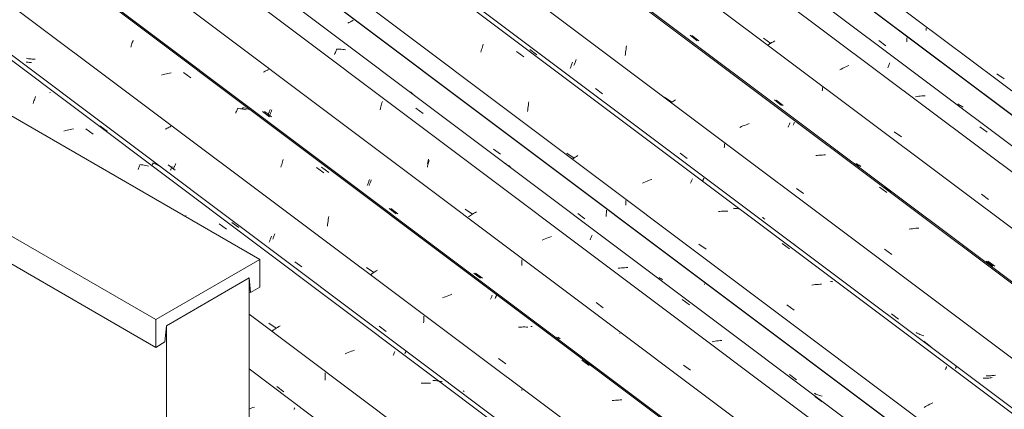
# Model space of a CAD drawing. Header units: metres. Extents: x 6.5 to 21.8, y 0.6 to 11.2.
# Tile 48 of 107: x 13.198 to 14.501, y 4.311 to 4.827. Entities that reach past the tile are written whole.
import ezdxf

# ---------------------------------------------------------------- set-up
doc = ezdxf.new("R2010")
doc.units = ezdxf.units.M
for name, color, linetype, lineweight in [('A-GLAZ-CWMG', 7, 'Continuous', 5), ('A-ROOF', 7, 'Continuous', 5), ('I-WALL', 7, 'Continuous', 5)]:
    doc.layers.add(name, color=color, linetype=linetype, lineweight=lineweight)

# ---------------------------------------------------------------- blocks, each defined once
blk = doc.blocks.new('FP_145-ISO_02')
at = {"layer": 'A-GLAZ-CWMG'}
blk.add_line((14.0989, 3.9162), (13.5013, 4.3647), dxfattribs=at)
at = {"layer": 'A-GLAZ-CWMG', "color": 9, "true_color": 0xc0c0c0}
for p, q in [((13.5061, 4.3136), (13.504, 4.3129)), ((13.5082, 4.3143), (13.5061, 4.3136)), ((13.5019, 4.3121), (13.5013, 4.3119)), ((13.504, 4.3129), (13.5019, 4.3121)), ((13.5606, 4.3109), (13.561, 4.3118)), ((13.561, 4.3118), (13.5613, 4.3126)), ((13.5613, 4.3126), (13.5616, 4.3133))]:
    blk.add_line(p, q, dxfattribs=at)
blk = doc.blocks.new('FP_146-ISO_02')
at = {"layer": 'A-GLAZ-CWMG', "color": 9, "true_color": 0xc0c0c0}
for p, q in [((13.6017, 4.3515), (13.6018, 4.3531)), ((13.6018, 4.3531), (13.6019, 4.3547)), ((13.6019, 4.3547), (13.602, 4.3564)), ((13.602, 4.3581), (13.602, 4.3597)), ((13.602, 4.3564), (13.602, 4.3581)), ((13.538, 4.3415), (13.5473, 4.3345)), ((13.6016, 4.3498), (13.6017, 4.3515))]:
    blk.add_line(p, q, dxfattribs=at)
blk = doc.blocks.new('FP_147-ISO_02')
at = {"layer": 'A-GLAZ-CWMG'}
blk.add_line((14.2295, 3.9906), (12.1718, 5.535), dxfattribs=at)
at = {"layer": 'A-GLAZ-CWMG', "color": 9, "true_color": 0xc0c0c0}
for p, q in [((13.2153, 4.7163), (13.2158, 4.7179)), ((13.2158, 4.7179), (13.2163, 4.7195)), ((13.2163, 4.7195), (13.2169, 4.721)), ((13.2169, 4.721), (13.2174, 4.7225)), ((13.2174, 4.7225), (13.2179, 4.724)), ((13.2179, 4.724), (13.2184, 4.7254)), ((13.2581, 4.6802), (13.2559, 4.6795)), ((13.2602, 4.6807), (13.2581, 4.6802)), ((13.2624, 4.6813), (13.2602, 4.6807)), ((13.2645, 4.6818), (13.2624, 4.6813)), ((13.2667, 4.6822), (13.2645, 4.6818)), ((13.2688, 4.6826), (13.2667, 4.6822)), ((13.285, 4.6826), (13.2947, 4.6757)), ((13.3542, 4.6289), (13.3547, 4.6301)), ((13.3547, 4.6301), (13.3552, 4.6313)), ((13.3552, 4.6313), (13.3556, 4.6324)), ((13.3556, 4.6324), (13.3561, 4.6335)), ((13.3561, 4.6335), (13.3565, 4.6345)), ((13.3565, 4.6345), (13.3569, 4.6354)), ((13.3585, 4.6351), (13.3565, 4.6353)), ((13.3605, 4.6348), (13.3585, 4.6351)), ((13.3624, 4.6344), (13.3605, 4.6348)), ((13.3644, 4.634), (13.3624, 4.6344)), ((13.3663, 4.6336), (13.3644, 4.634)), ((13.3682, 4.6331), (13.3663, 4.6336)), ((13.4169, 4.5665), (13.4174, 4.5679)), ((13.4614, 4.5568), (13.4711, 4.5498)), ((13.5273, 4.4252), (13.5369, 4.4186)), ((13.5369, 4.4186), (13.5352, 4.4175)), ((13.5386, 4.4198), (13.5369, 4.4186)), ((13.5403, 4.4209), (13.5386, 4.4198)), ((13.5421, 4.422), (13.5403, 4.4209)), ((13.5335, 4.4163), (13.5319, 4.4152)), ((13.5352, 4.4175), (13.5335, 4.4163)), ((13.6302, 4.3858), (13.6281, 4.3849)), ((13.6323, 4.3866), (13.6302, 4.3858)), ((13.6344, 4.3874), (13.6323, 4.3866)), ((13.6365, 4.3881), (13.6344, 4.3874)), ((13.6386, 4.3888), (13.6365, 4.3881)), ((13.6407, 4.3895), (13.6386, 4.3888)), ((13.6918, 4.3826), (13.6922, 4.3836)), ((13.6922, 4.3836), (13.6926, 4.3845)), ((13.6926, 4.3845), (13.693, 4.3854)), ((13.693, 4.3854), (13.6933, 4.3862)), ((13.6933, 4.3862), (13.6937, 4.3869)), ((13.6937, 4.3869), (13.694, 4.3876)), ((13.731, 4.3459), (13.7289, 4.3458)), ((13.7331, 4.346), (13.731, 4.3459)), ((13.7352, 4.346), (13.7331, 4.346)), ((13.7372, 4.346), (13.7352, 4.346)), ((13.7393, 4.3459), (13.7372, 4.346)), ((13.7413, 4.3457), (13.7393, 4.3459))]:
    blk.add_line(p, q, dxfattribs=at)
blk = doc.blocks.new('FP_148-ISO_02')
at = {"layer": 'A-GLAZ-CWMG', "color": 9, "true_color": 0xc0c0c0}
for p, q in [((13.2071, 4.7708), (13.2062, 4.7709)), ((13.2086, 4.7707), (13.2071, 4.7708)), ((13.21, 4.7706), (13.2086, 4.7707)), ((13.2115, 4.7706), (13.21, 4.7706)), ((13.213, 4.7706), (13.2115, 4.7706)), ((13.3915, 4.6828), (13.3902, 4.6821)), ((13.3928, 4.6834), (13.3915, 4.6828)), ((13.3941, 4.684), (13.3928, 4.6834)), ((13.3953, 4.6847), (13.3941, 4.684)), ((13.3965, 4.6853), (13.3953, 4.6847)), ((13.3977, 4.686), (13.3965, 4.6853)), ((13.3971, 4.6277), (13.3974, 4.6284)), ((13.3974, 4.6284), (13.3977, 4.6292)), ((13.3977, 4.6292), (13.3981, 4.6301)), ((13.3981, 4.6301), (13.3984, 4.6309)), ((13.3984, 4.6309), (13.3988, 4.6318)), ((13.3988, 4.6318), (13.3992, 4.6327)), ((13.5284, 4.5343), (13.5288, 4.5352)), ((13.5288, 4.5352), (13.5291, 4.5361)), ((13.5291, 4.5361), (13.5295, 4.5371)), ((13.5295, 4.5371), (13.5299, 4.5381)), ((13.5299, 4.5381), (13.5303, 4.5392)), ((13.5303, 4.5392), (13.5306, 4.5403)), ((13.5277, 4.5325), (13.528, 4.5334)), ((13.528, 4.5334), (13.5284, 4.5343)), ((13.7324, 4.4303), (13.7325, 4.4318)), ((13.7325, 4.4332), (13.7325, 4.4347)), ((13.7325, 4.4318), (13.7325, 4.4332)), ((13.7321, 4.4259), (13.7322, 4.4274)), ((13.7322, 4.4274), (13.7323, 4.4288)), ((13.7323, 4.4288), (13.7324, 4.4303)), ((13.8622, 4.336), (13.8622, 4.3373))]:
    blk.add_line(p, q, dxfattribs=at)
blk = doc.blocks.new('FP_149-ISO_02')
at = {"layer": 'A-GLAZ-CWMG'}
blk.add_line((14.359, 4.0652), (12.3013, 5.6096), dxfattribs=at)
at = {"layer": 'A-GLAZ-CWMG', "color": 9, "true_color": 0xc0c0c0}
for p, q in [((13.3461, 4.7954), (13.3466, 4.7969)), ((13.3466, 4.7969), (13.3471, 4.7984)), ((13.3471, 4.7984), (13.3477, 4.7998)), ((13.3445, 4.7906), (13.345, 4.7922)), ((13.345, 4.7922), (13.3455, 4.7938)), ((13.3455, 4.7938), (13.3461, 4.7954)), ((13.398, 4.7569), (13.3959, 4.7565)), ((13.4142, 4.757), (13.4239, 4.7502)), ((13.3873, 4.7544), (13.3851, 4.7538)), ((13.3894, 4.755), (13.3873, 4.7544)), ((13.3916, 4.7555), (13.3894, 4.755)), ((13.3937, 4.756), (13.3916, 4.7555)), ((13.3959, 4.7565), (13.3937, 4.756)), ((13.4834, 4.7033), (13.4838, 4.7045)), ((13.4838, 4.7045), (13.4843, 4.7057)), ((13.4843, 4.7057), (13.4848, 4.7068)), ((13.4848, 4.7068), (13.4852, 4.7079)), ((13.4852, 4.7079), (13.4857, 4.7089)), ((13.4877, 4.7096), (13.4856, 4.7098)), ((13.4857, 4.7089), (13.4861, 4.7099)), ((13.4897, 4.7093), (13.4877, 4.7096)), ((13.4916, 4.709), (13.4897, 4.7093)), ((13.4936, 4.7086), (13.4916, 4.709)), ((13.4955, 4.7081), (13.4936, 4.7086)), ((13.4974, 4.7076), (13.4955, 4.7081)), ((13.5454, 4.6388), (13.5459, 4.6405)), ((13.5459, 4.6405), (13.5464, 4.6421)), ((13.5433, 4.6318), (13.5438, 4.6336)), ((13.5438, 4.6336), (13.5443, 4.6354)), ((13.5443, 4.6354), (13.5448, 4.6371)), ((13.5448, 4.6371), (13.5454, 4.6388)), ((13.5905, 4.6312), (13.6002, 4.6243)), ((13.6056, 4.5604), (13.606, 4.5625)), ((13.606, 4.5625), (13.6063, 4.5646)), ((13.6063, 4.5646), (13.6067, 4.5666)), ((13.6047, 4.5539), (13.605, 4.5561)), ((13.605, 4.5561), (13.6053, 4.5582)), ((13.6053, 4.5582), (13.6056, 4.5604)), ((13.6565, 4.4989), (13.6661, 4.4923)), ((13.6637, 4.4907), (13.6619, 4.4895)), ((13.6655, 4.492), (13.6637, 4.4907)), ((13.6674, 4.4932), (13.6655, 4.492)), ((13.6693, 4.4945), (13.6674, 4.4932)), ((13.6712, 4.4957), (13.6693, 4.4945)), ((13.7591, 4.4596), (13.757, 4.4587)), ((13.7612, 4.4604), (13.7591, 4.4596)), ((13.7633, 4.4612), (13.7612, 4.4604)), ((13.7654, 4.462), (13.7633, 4.4612)), ((13.7675, 4.4628), (13.7654, 4.462)), ((13.7696, 4.4635), (13.7675, 4.4628)), ((13.8207, 4.457), (13.8212, 4.458)), ((13.8212, 4.458), (13.8216, 4.4589)), ((13.8216, 4.4589), (13.8219, 4.4598)), ((13.8219, 4.4598), (13.8223, 4.4606)), ((13.8223, 4.4606), (13.8226, 4.4614)), ((13.8226, 4.4614), (13.823, 4.4622)), ((13.8598, 4.4202), (13.8577, 4.42)), ((13.8619, 4.4202), (13.8598, 4.4202)), ((13.864, 4.4203), (13.8619, 4.4202)), ((13.8661, 4.4203), (13.864, 4.4203)), ((13.8682, 4.4202), (13.8661, 4.4203)), ((13.8702, 4.4201), (13.8682, 4.4202)), ((13.8313, 4.3784), (13.841, 4.3717)), ((13.9416, 4.3764), (13.9513, 4.3693)), ((13.9837, 4.3231), (13.9816, 4.3229)), ((13.9859, 4.3234), (13.9837, 4.3231)), ((13.988, 4.3235), (13.9859, 4.3234)), ((13.9901, 4.3236), (13.988, 4.3235)), ((13.9922, 4.3237), (13.9901, 4.3236)), ((13.9943, 4.3237), (13.9922, 4.3237))]:
    blk.add_line(p, q, dxfattribs=at)
blk = doc.blocks.new('FP_150-ISO_02')
at = {"layer": 'A-GLAZ-CWMG', "color": 9, "true_color": 0xc0c0c0}
for p, q in [((13.5212, 4.7582), (13.52, 4.7576)), ((13.5223, 4.7588), (13.5212, 4.7582)), ((13.5234, 4.7593), (13.5223, 4.7588)), ((13.5245, 4.7599), (13.5234, 4.7593)), ((13.5256, 4.7605), (13.5245, 4.7599)), ((13.5267, 4.7611), (13.5256, 4.7605)), ((13.519, 4.7056), (13.5282, 4.6986)), ((13.5273, 4.7036), (13.5276, 4.7044)), ((13.5276, 4.7044), (13.5279, 4.7052)), ((13.5279, 4.7052), (13.5283, 4.7061)), ((13.5283, 4.7061), (13.5287, 4.707)), ((13.5287, 4.707), (13.529, 4.708)), ((13.5263, 4.7013), (13.5266, 4.702)), ((13.5266, 4.702), (13.5269, 4.7028)), ((13.5269, 4.7028), (13.5273, 4.7036)), ((13.6594, 4.6124), (13.6598, 4.6134)), ((13.6598, 4.6134), (13.6601, 4.6145)), ((13.6601, 4.6145), (13.6605, 4.6156)), ((13.6576, 4.6077), (13.6579, 4.6086)), ((13.6579, 4.6086), (13.6583, 4.6095)), ((13.6583, 4.6095), (13.6586, 4.6104)), ((13.6586, 4.6104), (13.659, 4.6114)), ((13.659, 4.6114), (13.6594, 4.6124)), ((13.6866, 4.5771), (13.6958, 4.5701)), ((13.8622, 4.5077), (13.8623, 4.5092)), ((13.8619, 4.5015), (13.862, 4.503)), ((13.862, 4.503), (13.8621, 4.5046)), ((13.8621, 4.5046), (13.8622, 4.5061)), ((13.8622, 4.5061), (13.8622, 4.5077)), ((13.7984, 4.4917), (13.8076, 4.4847)), ((13.9083, 4.406), (13.9072, 4.4068)), ((13.9095, 4.4052), (13.9083, 4.406)), ((13.9107, 4.4045), (13.9095, 4.4052)), ((13.9919, 4.4115), (13.992, 4.4119))]:
    blk.add_line(p, q, dxfattribs=at)
blk = doc.blocks.new('FP_151-ISO_02')
at = {"layer": 'A-GLAZ-CWMG'}
blk.add_line((14.4715, 4.1283), (12.4983, 5.6093), dxfattribs=at)
at = {"layer": 'A-GLAZ-CWMG', "color": 9, "true_color": 0xc0c0c0}
for p, q in [((13.7385, 4.6379), (13.7389, 4.6393)), ((13.7389, 4.6393), (13.7393, 4.6407)), ((13.7371, 4.6318), (13.7374, 4.6334)), ((13.7374, 4.6334), (13.7378, 4.6349)), ((13.7378, 4.6349), (13.7381, 4.6364)), ((13.7381, 4.6364), (13.7385, 4.6379)), ((13.7871, 4.5764), (13.7966, 4.5695)), ((13.7927, 4.5671), (13.7914, 4.5663)), ((13.794, 4.5679), (13.7927, 4.5671)), ((13.7953, 4.5688), (13.794, 4.5679)), ((13.7966, 4.5696), (13.7953, 4.5688)), ((13.798, 4.5704), (13.7966, 4.5696)), ((13.7993, 4.5712), (13.798, 4.5704)), ((13.8007, 4.572), (13.7993, 4.5712)), ((13.8022, 4.5728), (13.8007, 4.572)), ((13.9603, 4.4525), (13.9698, 4.4457)), ((14.0759, 4.3699), (14.0854, 4.3631))]:
    blk.add_line(p, q, dxfattribs=at)
blk = doc.blocks.new('FP_152-ISO_02')
at = {"layer": 'A-GLAZ-CWMG', "color": 9, "true_color": 0xc0c0c0}
for p, q in [((13.6331, 4.8232), (13.6318, 4.8226)), ((13.6343, 4.8238), (13.6331, 4.8232)), ((13.6355, 4.8244), (13.6343, 4.8238)), ((13.6367, 4.8251), (13.6355, 4.8244)), ((13.6379, 4.8257), (13.6367, 4.8251)), ((13.639, 4.8263), (13.6379, 4.8257)), ((13.9741, 4.5732), (13.9741, 4.5749)), ((13.9737, 4.5664), (13.9739, 4.5681)), ((13.9739, 4.5698), (13.974, 4.5715)), ((13.9739, 4.5681), (13.9739, 4.5698)), ((13.974, 4.5715), (13.9741, 4.5732)), ((14.1038, 4.4764), (14.1038, 4.4776))]:
    blk.add_line(p, q, dxfattribs=at)
blk = doc.blocks.new('Rectangular Mullion - Telha Fibrocimento - Ondulada-1868137-ISO_02')
at = {"layer": 'A-GLAZ-CWMG'}
for p, q in [((14.5317, 4.1584), (12.555, 5.6421)), ((14.5339, 4.1572), (12.5552, 5.6422)), ((14.4196, 4.0929), (12.4422, 5.577)), ((14.2902, 4.0181), (12.3128, 5.5022)), ((14.1601, 3.9428), (13.5013, 4.4373))]:
    blk.add_line(p, q, dxfattribs=at)
for name in ['FP_149-ISO_02', 'FP_151-ISO_02', 'FP_152-ISO_02', 'FP_147-ISO_02', 'FP_150-ISO_02', 'FP_145-ISO_02', 'FP_148-ISO_02', 'FP_146-ISO_02']:
    blk.add_blockref(name, (0, 0), dxfattribs=at)
blk = doc.blocks.new('FP_160-ISO_02')
at = {"layer": 'A-GLAZ-CWMG'}
blk.add_line((14.237, 3.9921), (12.2634, 5.4734), dxfattribs=at)
at = {"layer": 'A-GLAZ-CWMG', "color": 9, "true_color": 0xc0c0c0}
for p, q in [((13.2373, 4.7301), (13.2377, 4.731)), ((13.3034, 4.6865), (13.3131, 4.6795)), ((13.3723, 4.6331), (13.3726, 4.6339)), ((13.3726, 4.6339), (13.3729, 4.6345)), ((13.3729, 4.6345), (13.3732, 4.6352)), ((13.3732, 4.6352), (13.3735, 4.6358)), ((13.3735, 4.6358), (13.3737, 4.6364)), ((13.3737, 4.6364), (13.374, 4.6369)), ((13.3754, 4.6368), (13.3738, 4.6374)), ((13.374, 4.6369), (13.3742, 4.6374)), ((13.3769, 4.6362), (13.3754, 4.6368)), ((13.3784, 4.6356), (13.3769, 4.6362)), ((13.3799, 4.6349), (13.3784, 4.6356)), ((13.3814, 4.6342), (13.3799, 4.6349)), ((13.3828, 4.6334), (13.3814, 4.6342)), ((13.3842, 4.6326), (13.3828, 4.6334)), ((13.4781, 4.5588), (13.4877, 4.5518)), ((13.7073, 4.3849), (13.7075, 4.3855)), ((13.7075, 4.3855), (13.7078, 4.3861)), ((13.7078, 4.3861), (13.708, 4.3866)), ((13.708, 4.3866), (13.7082, 4.387)), ((13.7082, 4.387), (13.7084, 4.3874)), ((13.7084, 4.3874), (13.7085, 4.3878)), ((13.7085, 4.3878), (13.7086, 4.3881)), ((13.7462, 4.3495), (13.7445, 4.3496)), ((13.748, 4.3494), (13.7462, 4.3495)), ((13.7497, 4.3492), (13.748, 4.3494)), ((13.7514, 4.3489), (13.7497, 4.3492)), ((13.7531, 4.3487), (13.7514, 4.3489)), ((13.7548, 4.3483), (13.7531, 4.3487)), ((13.7565, 4.348), (13.7548, 4.3483))]:
    blk.add_line(p, q, dxfattribs=at)
blk = doc.blocks.new('FP_161-ISO_02')
at = {"layer": 'A-GLAZ-CWMG', "color": 9, "true_color": 0xc0c0c0}
for p, q in [((13.2079, 4.7758), (13.2065, 4.7761)), ((13.2093, 4.7755), (13.2079, 4.7758)), ((13.2108, 4.7753), (13.2093, 4.7755)), ((13.2122, 4.7751), (13.2108, 4.7753)), ((13.2137, 4.775), (13.2122, 4.7751)), ((13.2152, 4.7748), (13.2137, 4.775)), ((13.2167, 4.7748), (13.2152, 4.7748)), ((13.2182, 4.7747), (13.2167, 4.7748)), ((13.3941, 4.635), (13.4033, 4.6279)), ((13.4014, 4.6306), (13.4017, 4.6313)), ((13.4017, 4.6313), (13.4021, 4.6321)), ((13.4021, 4.6321), (13.4024, 4.6329)), ((13.4024, 4.6329), (13.4028, 4.6338)), ((13.4028, 4.6338), (13.4032, 4.6347)), ((13.4032, 4.6347), (13.4036, 4.6357)), ((13.4036, 4.6357), (13.404, 4.6367)), ((13.5324, 4.5366), (13.5328, 4.5375)), ((13.5328, 4.5375), (13.5332, 4.5384)), ((13.5332, 4.5384), (13.5336, 4.5394)), ((13.5336, 4.5394), (13.534, 4.5404)), ((13.534, 4.5404), (13.5344, 4.5415)), ((13.5344, 4.5415), (13.5349, 4.5426)), ((13.5349, 4.5426), (13.5353, 4.5438)), ((13.5616, 4.5067), (13.5708, 4.4997)), ((13.6733, 4.4215), (13.6826, 4.4145)), ((13.7858, 4.3349), (13.7846, 4.3358))]:
    blk.add_line(p, q, dxfattribs=at)
blk = doc.blocks.new('FP_162-ISO_02')
at = {"layer": 'A-GLAZ-CWMG'}
blk.add_line((14.3614, 4.0654), (12.3037, 5.6098), dxfattribs=at)
at = {"layer": 'A-GLAZ-CWMG', "color": 9, "true_color": 0xc0c0c0}
for p, q in [((13.4919, 4.7085), (13.4922, 4.7093)), ((13.4922, 4.7093), (13.4925, 4.71)), ((13.4925, 4.71), (13.4929, 4.7107)), ((13.4944, 4.7103), (13.4925, 4.7106)), ((13.4963, 4.7098), (13.4944, 4.7103)), ((13.4982, 4.7093), (13.4963, 4.7098)), ((13.5001, 4.7087), (13.4982, 4.7093)), ((13.5019, 4.7081), (13.5001, 4.7087)), ((13.5037, 4.7074), (13.5019, 4.7081)), ((13.597, 4.632), (13.6066, 4.625)), ((13.8267, 4.4578), (13.827, 4.4586)), ((13.827, 4.4586), (13.8273, 4.4593)), ((13.8273, 4.4593), (13.8276, 4.4599)), ((13.8276, 4.4599), (13.8279, 4.4606)), ((13.8279, 4.4606), (13.8281, 4.4612)), ((13.8281, 4.4612), (13.8284, 4.4617)), ((13.8284, 4.4617), (13.8286, 4.4623)), ((13.876, 4.4209), (13.874, 4.4211)), ((13.9468, 4.376), (13.9564, 4.3689))]:
    blk.add_line(p, q, dxfattribs=at)
blk = doc.blocks.new('FP_163-ISO_02')
at = {"layer": 'A-GLAZ-CWMG', "color": 9, "true_color": 0xc0c0c0}
for p, q in [((13.5214, 4.7056), (13.5306, 4.6985)), ((13.53, 4.7043), (13.5303, 4.7051)), ((13.5303, 4.7051), (13.5307, 4.706)), ((13.5307, 4.706), (13.531, 4.7069)), ((13.531, 4.7069), (13.5314, 4.7078)), ((13.5287, 4.7013), (13.529, 4.702)), ((13.529, 4.702), (13.5293, 4.7027)), ((13.5293, 4.7027), (13.5296, 4.7035)), ((13.5296, 4.7035), (13.53, 4.7043)), ((13.6617, 4.6122), (13.6621, 4.6132)), ((13.6621, 4.6132), (13.6625, 4.6143)), ((13.6625, 4.6143), (13.6629, 4.6153)), ((13.6599, 4.6076), (13.6602, 4.6084)), ((13.6602, 4.6084), (13.6606, 4.6093)), ((13.6606, 4.6093), (13.661, 4.6102)), ((13.661, 4.6102), (13.6613, 4.6112)), ((13.6613, 4.6112), (13.6617, 4.6122)), ((13.6889, 4.5771), (13.6981, 4.57)), ((13.8007, 4.4917), (13.81, 4.4847)), ((13.9107, 4.4061), (13.9096, 4.4069)), ((13.9119, 4.4053), (13.9107, 4.4061)), ((13.913, 4.4046), (13.9119, 4.4053))]:
    blk.add_line(p, q, dxfattribs=at)
blk = doc.blocks.new('FP_164-ISO_02')
at = {"layer": 'A-GLAZ-CWMG'}
blk.add_line((14.4954, 4.1451), (12.4377, 5.6895), dxfattribs=at)
at = {"layer": 'A-GLAZ-CWMG', "color": 9, "true_color": 0xc0c0c0}
for p, q in [((13.6148, 4.7823), (13.6153, 4.7836)), ((13.6153, 4.7836), (13.6158, 4.7849)), ((13.6158, 4.7849), (13.6163, 4.7861)), ((13.6163, 4.7861), (13.6167, 4.7873)), ((13.6167, 4.7873), (13.6172, 4.7885)), ((13.6188, 4.7883), (13.6168, 4.7883)), ((13.6209, 4.7882), (13.6188, 4.7883)), ((13.6229, 4.788), (13.6209, 4.7882)), ((13.625, 4.7878), (13.6229, 4.788)), ((13.627, 4.7876), (13.625, 4.7878)), ((13.6289, 4.7873), (13.627, 4.7876)), ((13.6143, 4.7809), (13.6148, 4.7823)), ((13.7151, 4.731), (13.7135, 4.732)), ((13.7167, 4.73), (13.7151, 4.731)), ((13.677, 4.7171), (13.6775, 4.7188)), ((13.7182, 4.729), (13.7167, 4.73)), ((13.6744, 4.7079), (13.6749, 4.7098)), ((13.6749, 4.7098), (13.6754, 4.7117)), ((13.6754, 4.7117), (13.6759, 4.7135)), ((13.6759, 4.7135), (13.6764, 4.7153)), ((13.6764, 4.7153), (13.677, 4.7171)), ((13.7219, 4.7099), (13.7316, 4.703)), ((13.7377, 4.6382), (13.7381, 4.6403)), ((13.7381, 4.6403), (13.7384, 4.6425)), ((13.7374, 4.6361), (13.7377, 4.6382)), ((13.8403, 4.6365), (13.8387, 4.6373)), ((13.842, 4.6356), (13.8403, 4.6365)), ((13.8436, 4.6346), (13.842, 4.6356)), ((13.8452, 4.6336), (13.8436, 4.6346)), ((13.8468, 4.6325), (13.8452, 4.6336)), ((13.891, 4.536), (13.8889, 4.5351)), ((13.893, 4.5369), (13.891, 4.536)), ((13.8951, 4.5378), (13.893, 4.5369)), ((13.8972, 4.5386), (13.8951, 4.5378)), ((13.8993, 4.5394), (13.8972, 4.5386)), ((13.9014, 4.5402), (13.8993, 4.5394)), ((13.9527, 4.5357), (13.9531, 4.5368)), ((13.9531, 4.5368), (13.9536, 4.5379)), ((13.9536, 4.5379), (13.954, 4.5389)), ((13.954, 4.5389), (13.9544, 4.5399)), ((13.9544, 4.5399), (13.9548, 4.5409)), ((13.9548, 4.5409), (13.9552, 4.5418)), ((13.9917, 4.4983), (13.9896, 4.498)), ((13.9939, 4.4985), (13.9917, 4.4983)), ((13.996, 4.4987), (13.9939, 4.4985)), ((13.9981, 4.4988), (13.996, 4.4987)), ((14.0002, 4.4989), (13.9981, 4.4988)), ((14.0023, 4.4989), (14.0002, 4.4989)), ((14.0744, 4.4567), (14.0841, 4.4496)), ((14.116, 4.4012), (14.1138, 4.4008)), ((14.1181, 4.4015), (14.116, 4.4012)), ((14.1202, 4.4018), (14.1181, 4.4015)), ((14.1224, 4.402), (14.1202, 4.4018)), ((14.1245, 4.4022), (14.1224, 4.402)), ((14.1266, 4.4023), (14.1245, 4.4022)), ((14.2499, 4.3283), (14.2595, 4.3212))]:
    blk.add_line(p, q, dxfattribs=at)
blk = doc.blocks.new('FP_165-ISO_02')
at = {"layer": 'A-GLAZ-CWMG', "color": 9, "true_color": 0xc0c0c0}
for p, q in [((13.8245, 4.6559), (13.8337, 4.6489)), ((13.9998, 4.5861), (13.9998, 4.5877)), ((13.9996, 4.5815), (13.9997, 4.583)), ((13.9997, 4.583), (13.9998, 4.5846)), ((13.9998, 4.5846), (13.9998, 4.5861)), ((13.9363, 4.5704), (13.9455, 4.5634)), ((14.0449, 4.4851), (14.0438, 4.4859)), ((14.0461, 4.4843), (14.0449, 4.4851)), ((14.0473, 4.4836), (14.0461, 4.4843)), ((14.0485, 4.4829), (14.0473, 4.4836)), ((14.2163, 4.3575), (14.2256, 4.3505)), ((14.2502, 4.3321), (14.2489, 4.3327)), ((14.2514, 4.3315), (14.2502, 4.3321)), ((14.2527, 4.3309), (14.2514, 4.3315)), ((14.254, 4.3303), (14.2527, 4.3309)), ((14.2553, 4.3298), (14.254, 4.3303)), ((14.2566, 4.3294), (14.2553, 4.3298)), ((14.258, 4.329), (14.2566, 4.3294)), ((14.2594, 4.3286), (14.258, 4.329))]:
    blk.add_line(p, q, dxfattribs=at)
blk = doc.blocks.new('FP_166-ISO_02')
at = {"layer": 'A-GLAZ-CWMG'}
blk.add_line((14.626, 4.2195), (12.5683, 5.7639), dxfattribs=at)
at = {"layer": 'A-GLAZ-CWMG', "color": 9, "true_color": 0xc0c0c0}
for p, q in [((13.8079, 4.784), (13.8084, 4.7859)), ((13.8084, 4.7859), (13.8089, 4.7877)), ((13.8089, 4.7877), (13.8094, 4.7895)), ((13.8094, 4.7895), (13.8099, 4.7913)), ((13.8099, 4.7913), (13.8105, 4.793)), ((13.8105, 4.793), (13.811, 4.7947)), ((13.8552, 4.7849), (13.8649, 4.7779)), ((13.8711, 4.7164), (13.8715, 4.7185)), ((13.8696, 4.7056), (13.8699, 4.7078)), ((13.8699, 4.7078), (13.8702, 4.71)), ((13.8702, 4.71), (13.8705, 4.7121)), ((13.8705, 4.7121), (13.8708, 4.7143)), ((13.8708, 4.7143), (13.8711, 4.7164)), ((13.9217, 4.6505), (13.9313, 4.6439)), ((13.931, 4.6437), (13.9292, 4.6424)), ((13.9327, 4.6449), (13.931, 4.6437)), ((13.9345, 4.6461), (13.9327, 4.6449)), ((13.9364, 4.6473), (13.9345, 4.6461)), ((14.0278, 4.6133), (14.0257, 4.6124)), ((14.0299, 4.6141), (14.0278, 4.6133)), ((14.032, 4.6149), (14.0299, 4.6141)), ((14.0341, 4.6156), (14.032, 4.6149)), ((14.0863, 4.6126), (14.0867, 4.6136)), ((14.0867, 4.6136), (14.0871, 4.6145)), ((14.0871, 4.6145), (14.0874, 4.6154)), ((14.0874, 4.6154), (14.0878, 4.6162)), ((14.0237, 4.6115), (14.0216, 4.6106)), ((14.0257, 4.6124), (14.0237, 4.6115)), ((14.0854, 4.6105), (14.0858, 4.6116)), ((14.0858, 4.6116), (14.0863, 4.6126)), ((14.1243, 4.5732), (14.1222, 4.573)), ((14.1264, 4.5734), (14.1243, 4.5732)), ((14.1286, 4.5735), (14.1264, 4.5734)), ((14.1307, 4.5736), (14.1286, 4.5735)), ((14.1328, 4.5736), (14.1307, 4.5736)), ((14.1348, 4.5736), (14.1328, 4.5736)), ((14.0963, 4.5299), (14.1059, 4.5232)), ((14.2067, 4.5309), (14.2163, 4.5238)), ((14.2481, 4.476), (14.246, 4.4756)), ((14.2503, 4.4763), (14.2481, 4.476)), ((14.2524, 4.4765), (14.2503, 4.4763)), ((14.2546, 4.4767), (14.2524, 4.4765)), ((14.2567, 4.4769), (14.2546, 4.4767)), ((14.2588, 4.477), (14.2567, 4.4769)), ((14.213, 4.4494), (14.2227, 4.4427)), ((14.4231, 4.3651), (14.4235, 4.3659)), ((14.4235, 4.3659), (14.4237, 4.3666)), ((14.4237, 4.3666), (14.424, 4.3672)), ((14.424, 4.3672), (14.4243, 4.3678)), ((14.4224, 4.3635), (14.4228, 4.3643)), ((14.4228, 4.3643), (14.4231, 4.3651)), ((14.3963, 4.3148), (14.3944, 4.3137)), ((14.3982, 4.3159), (14.3963, 4.3148)), ((14.4001, 4.3169), (14.3982, 4.3159)), ((14.4021, 4.3179), (14.4001, 4.3169)), ((14.4041, 4.3189), (14.4021, 4.3179)), ((14.4061, 4.3199), (14.4041, 4.3189))]:
    blk.add_line(p, q, dxfattribs=at)
blk = doc.blocks.new('FP_167-ISO_02')
at = {"layer": 'A-GLAZ-CWMG', "color": 9, "true_color": 0xc0c0c0}
for p, q in [((13.9284, 4.7685), (13.9288, 4.7696)), ((13.9288, 4.7696), (13.9291, 4.7708)), ((13.9262, 4.7625), (13.9265, 4.7634)), ((13.9265, 4.7634), (13.9269, 4.7644)), ((13.9269, 4.7644), (13.9273, 4.7654)), ((13.9273, 4.7654), (13.9276, 4.7664)), ((13.9276, 4.7664), (13.928, 4.7674)), ((13.928, 4.7674), (13.9284, 4.7685)), ((14.1301, 4.6575), (14.1302, 4.6592)), ((14.1302, 4.661), (14.1302, 4.6627)), ((14.1302, 4.6592), (14.1302, 4.661)), ((14.4787, 4.3526), (14.4772, 4.3524)), ((14.4802, 4.3527), (14.4787, 4.3526)), ((14.4818, 4.3529), (14.4802, 4.3527)), ((14.4833, 4.3531), (14.4818, 4.3529)), ((14.4848, 4.3533), (14.4833, 4.3531)), ((14.4742, 4.3523), (14.4726, 4.3523)), ((14.4757, 4.3524), (14.4742, 4.3523)), ((14.4772, 4.3524), (14.4757, 4.3524))]:
    blk.add_line(p, q, dxfattribs=at)
blk = doc.blocks.new('FP_168-ISO_02')
at = {"layer": 'A-GLAZ-CWMG'}
blk.add_line((14.7554, 4.2941), (12.6978, 5.8385), dxfattribs=at)
at = {"layer": 'A-GLAZ-CWMG', "color": 9, "true_color": 0xc0c0c0}
for p, q in [((13.9992, 4.7818), (13.9994, 4.784)), ((13.9994, 4.784), (13.9997, 4.7862)), ((13.9997, 4.7862), (14, 4.7883)), ((14, 4.7883), (14.0004, 4.7904)), ((14.0004, 4.7904), (14.0007, 4.7926)), ((13.9989, 4.7796), (13.9992, 4.7818)), ((14.0511, 4.7244), (14.0607, 4.7178)), ((14.0613, 4.7183), (14.0599, 4.7173)), ((14.0627, 4.7193), (14.0613, 4.7183)), ((14.0642, 4.7203), (14.0627, 4.7193)), ((14.0656, 4.7212), (14.0642, 4.7203)), ((14.1528, 4.6855), (14.1507, 4.6845)), ((14.1548, 4.6864), (14.1528, 4.6855)), ((14.1569, 4.6872), (14.1548, 4.6864)), ((14.159, 4.6881), (14.1569, 4.6872)), ((14.1611, 4.6889), (14.159, 4.6881)), ((14.1632, 4.6897), (14.1611, 4.6889)), ((14.2144, 4.6849), (14.2149, 4.686)), ((14.2149, 4.686), (14.2153, 4.687)), ((14.2153, 4.687), (14.2158, 4.688)), ((14.2158, 4.688), (14.2162, 4.689)), ((14.2162, 4.689), (14.2166, 4.6899)), ((14.2166, 4.6899), (14.2169, 4.6907)), ((14.2533, 4.6475), (14.2512, 4.6472)), ((14.2554, 4.6477), (14.2533, 4.6475)), ((14.2576, 4.6478), (14.2554, 4.6477)), ((14.2597, 4.6479), (14.2576, 4.6478)), ((14.2618, 4.648), (14.2597, 4.6479)), ((14.2639, 4.648), (14.2618, 4.648)), ((14.2255, 4.6037), (14.2351, 4.597)), ((14.3357, 4.6054), (14.3454, 4.5984)), ((14.377, 4.5501), (14.3749, 4.5497)), ((14.3792, 4.5504), (14.377, 4.5501)), ((14.3813, 4.5507), (14.3792, 4.5504)), ((14.3834, 4.5509), (14.3813, 4.5507)), ((14.3856, 4.5511), (14.3834, 4.5509)), ((14.3877, 4.5512), (14.3856, 4.5511)), ((14.3421, 4.5231), (14.3517, 4.5164))]:
    blk.add_line(p, q, dxfattribs=at)
blk = doc.blocks.new('FP_169-ISO_02')
at = {"layer": 'A-GLAZ-CWMG', "color": 9, "true_color": 0xc0c0c0}
for p, q in [((14.0848, 4.8064), (14.094, 4.7993)), ((14.2598, 4.733), (14.2599, 4.7344)), ((14.2599, 4.7358), (14.2599, 4.7372)), ((14.2599, 4.7344), (14.2599, 4.7358)), ((14.1966, 4.7208), (14.2058, 4.7137)), ((14.3038, 4.6358), (14.3026, 4.6365)), ((14.3049, 4.635), (14.3038, 4.6358)), ((14.3061, 4.6343), (14.3049, 4.635)), ((14.3073, 4.6336), (14.3061, 4.6343)), ((14.3085, 4.6329), (14.3073, 4.6336)), ((14.4765, 4.5076), (14.4857, 4.5006))]:
    blk.add_line(p, q, dxfattribs=at)
blk = doc.blocks.new('FP_170-ISO_02')
at = {"layer": 'A-GLAZ-CWMG'}
blk.add_line((14.868, 4.3572), (12.8948, 5.8382), dxfattribs=at)
at = {"layer": 'A-GLAZ-CWMG', "color": 9, "true_color": 0xc0c0c0}
for p, q in [((14.182, 4.8026), (14.1915, 4.7958)), ((14.1914, 4.7958), (14.1901, 4.795)), ((14.1927, 4.7967), (14.1914, 4.7958)), ((14.1941, 4.7975), (14.1927, 4.7967)), ((14.1955, 4.7983), (14.1941, 4.7975)), ((14.1969, 4.7991), (14.1955, 4.7983)), ((14.1888, 4.7941), (14.1876, 4.7933)), ((14.1901, 4.795), (14.1888, 4.7941)), ((14.3549, 4.6787), (14.3645, 4.6719)), ((14.4704, 4.596), (14.4799, 4.5892))]:
    blk.add_line(p, q, dxfattribs=at)
blk = doc.blocks.new('FP_171-ISO_02')
at = {"layer": 'A-GLAZ-CWMG', "color": 9, "true_color": 0xc0c0c0}
for p, q in [((14.3716, 4.7995), (14.3717, 4.8012)), ((14.3716, 4.7978), (14.3716, 4.7995)), ((14.3717, 4.8012), (14.3717, 4.803))]:
    blk.add_line(p, q, dxfattribs=at)
blk = doc.blocks.new('Rectangular Mullion - Telha Fibrocimento - Ondulada-V156-ISO_02')
at = {"layer": 'A-GLAZ-CWMG'}
for p, q in [((14.9282, 4.3873), (12.9514, 5.871)), ((14.9304, 4.3861), (12.9517, 5.8711)), ((14.816, 4.3218), (12.8387, 5.8059)), ((14.6867, 4.247), (12.7093, 5.7312)), ((14.5566, 4.1717), (12.5791, 5.656))]:
    blk.add_line(p, q, dxfattribs=at)
for name in ['FP_168-ISO_02', 'FP_170-ISO_02', 'FP_171-ISO_02', 'FP_166-ISO_02', 'FP_169-ISO_02', 'FP_164-ISO_02', 'FP_167-ISO_02', 'FP_162-ISO_02', 'FP_165-ISO_02', 'FP_163-ISO_02', 'FP_160-ISO_02', 'FP_161-ISO_02']:
    blk.add_blockref(name, (0, 0), dxfattribs=at)
blk = doc.blocks.new('FP_179-ISO_02')
at = {"layer": 'A-GLAZ-CWMG'}
blk.add_line((14.6335, 4.221), (12.6599, 5.7023), dxfattribs=at)
at = {"layer": 'A-GLAZ-CWMG', "color": 9, "true_color": 0xc0c0c0}
for p, q in [((13.8725, 4.7877), (13.8821, 4.7807)), ((14.1013, 4.6135), (14.1016, 4.6142)), ((14.1016, 4.6142), (14.1019, 4.6148)), ((14.1019, 4.6148), (14.1022, 4.6154)), ((14.1022, 4.6154), (14.1024, 4.616)), ((14.1024, 4.616), (14.1027, 4.6165)), ((14.1027, 4.6165), (14.1029, 4.617)), ((14.1029, 4.617), (14.1031, 4.6174)), ((14.1435, 4.5773), (14.1418, 4.5774)), ((14.1453, 4.5772), (14.1435, 4.5773)), ((14.147, 4.577), (14.1453, 4.5772)), ((14.1487, 4.5768), (14.147, 4.577)), ((14.1505, 4.5765), (14.1487, 4.5768)), ((14.2207, 4.5309), (14.2302, 4.5238)), ((14.272, 4.4803), (14.2707, 4.4804)), ((14.2737, 4.4802), (14.272, 4.4803)), ((14.3941, 4.4013), (14.4036, 4.3942)), ((14.4359, 4.3651), (14.4362, 4.3657)), ((14.4362, 4.3657), (14.4364, 4.3662)), ((14.4364, 4.3662), (14.4366, 4.3667)), ((14.4366, 4.3667), (14.4368, 4.3671)), ((14.4368, 4.3671), (14.437, 4.3675)), ((14.437, 4.3675), (14.4371, 4.3678)), ((14.4371, 4.3678), (14.4372, 4.3681))]:
    blk.add_line(p, q, dxfattribs=at)
blk = doc.blocks.new('FP_180-ISO_02')
at = {"layer": 'A-GLAZ-CWMG', "color": 9, "true_color": 0xc0c0c0}
for p, q in [((13.9321, 4.7695), (13.9326, 4.7706)), ((13.9326, 4.7706), (13.933, 4.7718)), ((13.933, 4.7718), (13.9334, 4.773)), ((13.9334, 4.773), (13.9339, 4.7742)), ((13.9309, 4.7664), (13.9313, 4.7674)), ((13.9313, 4.7674), (13.9317, 4.7684)), ((13.9317, 4.7684), (13.9321, 4.7695)), ((13.9598, 4.7358), (13.969, 4.7288)), ((14.0716, 4.6504), (14.0808, 4.6433)), ((14.1814, 4.5646), (14.1802, 4.5654)), ((14.1825, 4.5638), (14.1814, 4.5646)), ((14.1837, 4.5631), (14.1825, 4.5638)), ((14.3514, 4.4377), (14.3606, 4.4307)), ((14.3852, 4.4123), (14.384, 4.4129)), ((14.3864, 4.4116), (14.3852, 4.4123)), ((14.3877, 4.411), (14.3864, 4.4116)), ((14.389, 4.4104), (14.3877, 4.411)), ((14.3903, 4.4099), (14.389, 4.4104)), ((14.3916, 4.4094), (14.3903, 4.4099)), ((14.3929, 4.4089), (14.3916, 4.4094)), ((14.3943, 4.4084), (14.3929, 4.4089)), ((14.4781, 4.3558), (14.4766, 4.3558)), ((14.4796, 4.3558), (14.4781, 4.3558)), ((14.4812, 4.3558), (14.4796, 4.3558)), ((14.4827, 4.3558), (14.4812, 4.3558)), ((14.4842, 4.3559), (14.4827, 4.3558)), ((14.4857, 4.356), (14.4842, 4.3559)), ((14.4872, 4.3561), (14.4857, 4.356)), ((14.4888, 4.3563), (14.4872, 4.3561))]:
    blk.add_line(p, q, dxfattribs=at)
blk = doc.blocks.new('FP_181-ISO_02')
at = {"layer": 'A-GLAZ-CWMG'}
blk.add_line((14.7579, 4.2943), (12.7002, 5.8387), dxfattribs=at)
at = {"layer": 'A-GLAZ-CWMG', "color": 9, "true_color": 0xc0c0c0}
for p, q in [((14.2213, 4.6876), (14.2216, 4.6884)), ((14.2216, 4.6884), (14.2219, 4.6891)), ((14.2219, 4.6891), (14.2222, 4.6898)), ((14.2222, 4.6898), (14.2225, 4.6905)), ((14.2225, 4.6905), (14.2228, 4.6911)), ((14.3411, 4.6053), (14.3507, 4.5982))]:
    blk.add_line(p, q, dxfattribs=at)
blk = doc.blocks.new('FP_182-ISO_02')
at = {"layer": 'A-GLAZ-CWMG', "color": 9, "true_color": 0xc0c0c0}
for p, q in [((14.0871, 4.8063), (14.0963, 4.7992)), ((14.1989, 4.7207), (14.2081, 4.7137)), ((14.3061, 4.6358), (14.305, 4.6366)), ((14.3073, 4.6351), (14.3061, 4.6358)), ((14.3085, 4.6343), (14.3073, 4.6351)), ((14.3097, 4.6336), (14.3085, 4.6343)), ((14.3109, 4.6329), (14.3097, 4.6336)), ((14.4788, 4.5076), (14.488, 4.5006))]:
    blk.add_line(p, q, dxfattribs=at)
blk = doc.blocks.new('FP_183-ISO_02')
at = {"layer": 'A-GLAZ-CWMG'}
blk.add_line((14.8919, 4.374), (12.8342, 5.9184), dxfattribs=at)
at = {"layer": 'A-GLAZ-CWMG', "color": 9, "true_color": 0xc0c0c0}
for p, q in [((14.3486, 4.769), (14.3491, 4.77)), ((14.2848, 4.7618), (14.2828, 4.7608)), ((14.2868, 4.7628), (14.2848, 4.7618)), ((14.2888, 4.7637), (14.2868, 4.7628)), ((14.2909, 4.7646), (14.2888, 4.7637)), ((14.2929, 4.7655), (14.2909, 4.7646)), ((14.295, 4.7663), (14.2929, 4.7655)), ((14.3463, 4.7633), (14.3468, 4.7645)), ((14.3468, 4.7645), (14.3473, 4.7657)), ((14.3473, 4.7657), (14.3478, 4.7669)), ((14.3478, 4.7669), (14.3482, 4.7679)), ((14.3482, 4.7679), (14.3486, 4.769)), ((14.3852, 4.7253), (14.3831, 4.725)), ((14.3874, 4.7257), (14.3852, 4.7253)), ((14.3895, 4.7259), (14.3874, 4.7257)), ((14.3916, 4.7262), (14.3895, 4.7259)), ((14.3938, 4.7263), (14.3916, 4.7262)), ((14.3959, 4.7265), (14.3938, 4.7263)), ((14.4684, 4.6854), (14.4781, 4.6784))]:
    blk.add_line(p, q, dxfattribs=at)
blk = doc.blocks.new('FP_184-ISO_02')
at = {"layer": 'A-GLAZ-CWMG', "color": 9, "true_color": 0xc0c0c0}
for p, q in [((14.3974, 4.8143), (14.3974, 4.8157)), ((14.3974, 4.8129), (14.3974, 4.8143)), ((14.3344, 4.7996), (14.3437, 4.7925)), ((14.4403, 4.7149), (14.4392, 4.7157)), ((14.4415, 4.7141), (14.4403, 4.7149)), ((14.4427, 4.7134), (14.4415, 4.7141)), ((14.4439, 4.7127), (14.4427, 4.7134)), ((14.4451, 4.712), (14.4439, 4.7127)), ((14.4463, 4.7114), (14.4451, 4.712))]:
    blk.add_line(p, q, dxfattribs=at)
blk = doc.blocks.new('FP_185-ISO_02')
at = {"layer": 'A-GLAZ-CWMG', "color": 9, "true_color": 0xc0c0c0}
blk.add_line((14.4908, 4.7555), (14.5004, 4.7488), dxfattribs=at)
blk = doc.blocks.new('Rectangular Mullion - Telha Fibrocimento - Ondulada-V175-ISO_02')
at = {"layer": 'A-GLAZ-CWMG'}
blk.add_line((14.9531, 4.4007), (12.9758, 5.8847), dxfattribs=at)
for name in ['FP_185-ISO_02', 'FP_183-ISO_02', 'FP_181-ISO_02', 'FP_184-ISO_02', 'FP_182-ISO_02', 'FP_179-ISO_02', 'FP_180-ISO_02']:
    blk.add_blockref(name, (0, 0), dxfattribs=at)
blk = doc.blocks.new('RUFO_1_ - RUFO_1_-1923193-ISO_02')
at = {"layer": 'A-ROOF'}
for p, q in [((11.7053, 5.5548), (13.5154, 4.5097)), ((11.5674, 5.4752), (13.3776, 4.43)), ((13.3776, 4.3933), (11.5674, 5.4384)), ((13.5154, 4.5097), (13.3776, 4.43)), ((13.5154, 4.4729), (13.5154, 4.5097)), ((13.3917, 4.4219), (13.5013, 4.4852)), ((13.5013, 4.4852), (13.5032, 4.4658)), ((13.5032, 4.4658), (13.5154, 4.4729)), ((13.5013, 4.4669), (13.5032, 4.4658)), ((13.3776, 4.43), (13.3776, 4.3933)), ((13.3898, 4.4004), (13.3917, 4.4219)), ((13.3776, 4.3933), (13.3898, 4.4004))]:
    blk.add_line(p, q, dxfattribs=at)

msp = doc.modelspace()

# ---------------------------------------------------------------- linework, layer by layer
at = {"layer": 'I-WALL'}
for p, q in [((13.3917, 4.4219), (13.5013, 4.4852)), ((13.5013, 4.4852), (13.5013, 3.8721)), ((13.3917, 1.36), (13.3917, 4.4219))]:
    msp.add_line(p, q, dxfattribs=at)

# ---------------------------------------------------------------- block references
at = {"layer": 'A-GLAZ-CWMG'}
for name in ['Rectangular Mullion - Telha Fibrocimento - Ondulada-V175-ISO_02', 'Rectangular Mullion - Telha Fibrocimento - Ondulada-V156-ISO_02', 'Rectangular Mullion - Telha Fibrocimento - Ondulada-1868137-ISO_02']:
    msp.add_blockref(name, (0, 0), dxfattribs=at)
at = {"layer": 'A-ROOF'}
msp.add_blockref('RUFO_1_ - RUFO_1_-1923193-ISO_02', (0, 0), dxfattribs=at)

doc.saveas('drawing.dxf')
